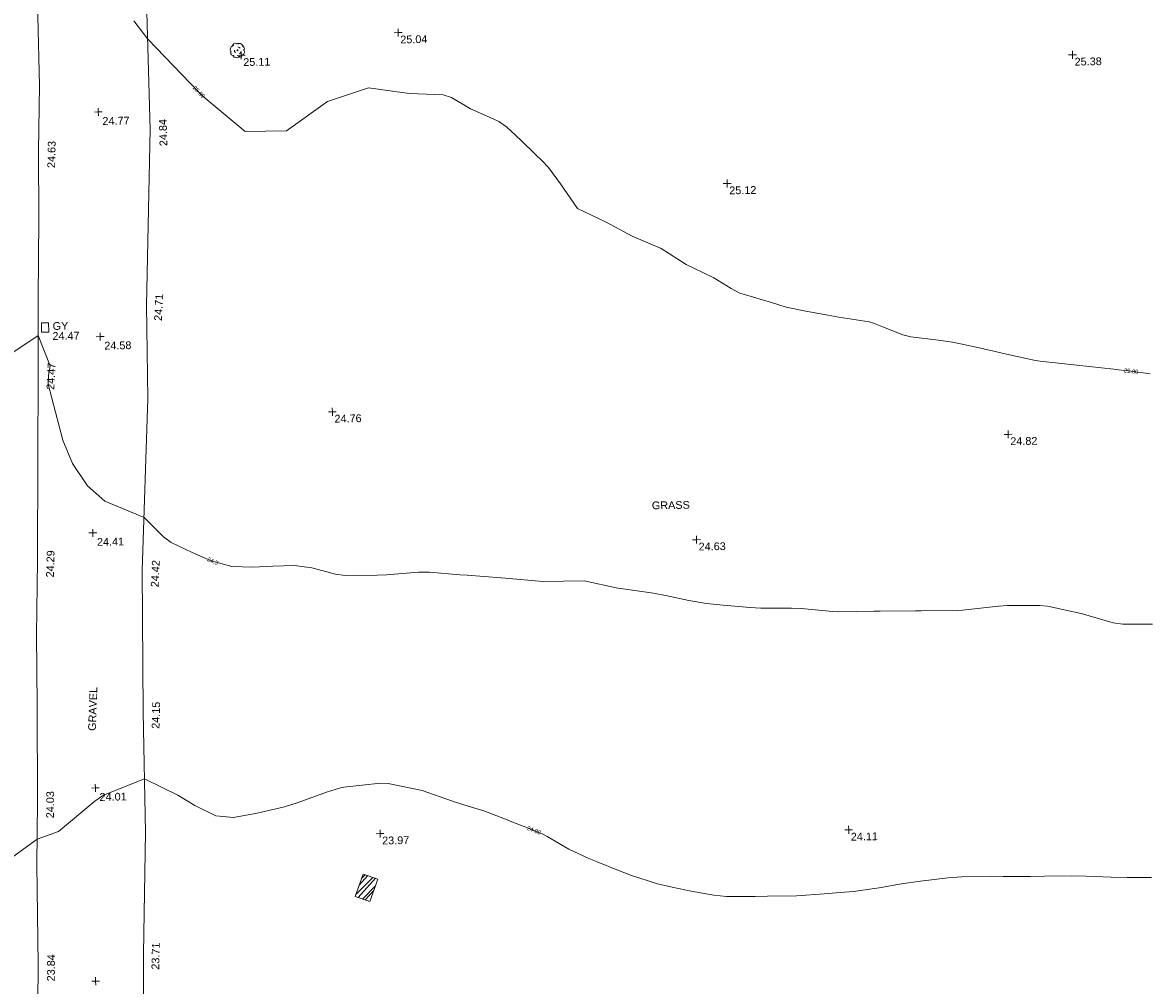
# Model space of a CAD drawing. Header units: millimetres. Extents: x -290717 to 520720, y -103372 to 287762.
# Tile 52 of 256: x -210665 to -156196, y -8846 to 37702. Entities that reach past the tile are written whole.
import ezdxf

# ---------------------------------------------------------------- set-up
doc = ezdxf.new("R2010")
doc.units = ezdxf.units.MM
doc.linetypes.add('IMPORT-HIDDEN2 _3_', pattern=[4762.5, 3175, -1587.5])
doc.linetypes.add('IMPORT-UG_ELEC_STREET LIGHTING_QLB2 _2_', pattern=[2700, 1500, -300.0000000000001, 0, -250, 150, -300.0000000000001, 0, -200])
for name, color, linetype, lineweight, true_color in [('00_TOPO_LEVEL_SPOT', 7, 'Continuous', 9, 0x666666), ('00_TOPO_SERV_GULLY', 7, 'Continuous', 9, 0x5252a5), ('00_TOPO_TREE', 7, 'Continuous', 9, 0x666666), ('01_DTM_CONTOUR_MJR', 7, 'Continuous', 9, 0x7f3f00), ('01_DTM_CONTOUR_MJR_LABELS', 7, 'Continuous', 9, 0x7f3f00), ('01_DTM_CONTOUR_MNR', 7, 'Continuous', 9, 0xa5a552), ('01_DTM_CONTOUR_MNR_LABELS', 7, 'Continuous', 9, 0xa5a552), ('12333-PUM-2D-U-0001-C01 - Rev2_REVIT IMPORT_dwg', 7, 'Continuous', 9, 0x767676), ('PUM-CHAMBER EXTENTS', 6, 'IMPORT-HIDDEN2 _3_', 9, 0xff00ff)]:
    doc.layers.add(name, color=color, linetype=linetype, lineweight=lineweight, true_color=true_color)
for name, color, linetype, lineweight in [('00_TOPO_ROAD_EDGE', 7, 'Continuous', 9), ('00_TOPO_SURFACE', 7, 'Continuous', 9), ('00_TOPO_SURVEY_TEXT', 7, 'Continuous', 9)]:
    doc.layers.add(name, color=color, linetype=linetype, lineweight=lineweight)
doc.styles.add('Swis721 Lt BT_1', font='swissl.ttf', dxfattribs={"height": 200})
doc.styles.add('Swis721 Lt BT_2', font='swissl.ttf', dxfattribs={"height": 375})

# ---------------------------------------------------------------- blocks, each defined once
blk = doc.blocks.new('12333-PUM-2D-U-0001-C01 - Rev2_REVIT IMPORT_dwg_MM-2077200-Site Location Plan Existing')
at = {"layer": '00_TOPO_LEVEL_SPOT', "color": 254, "true_color": 0xcccccc, "flags": 128}
for points in [[(0, -500.0000000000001), (0, 0), (-500.0000000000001, 0)], [(500.0000000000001, 0), (0, 0), (0, 500.0000000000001)]]:
    blk.add_lwpolyline(points, dxfattribs=at)
blk = doc.blocks.new('12333-PUM-2D-U-0001-C01 - Rev2_REVIT IMPORT_dwg_CONIFEROUS_TREE-2077217-Site Location Plan Existing')
at = {"layer": '00_TOPO_TREE', "color": 254, "true_color": 0xcccccc, "flags": 128}
for points in [[(533702110.0385227, 725595463.7541158), (533702131.4111426, 725595534.9961828), (533702181.2805896, 725595584.8656296), (533702252.5226565, 725595613.3624564), (533702323.7647233, 725595606.2382497), (533702387.8825836, 725595563.4930096)], [(533702045.9206625, 725595171.6616417), (533702010.299629, 725595235.7795019), (533701996.0512156, 725595307.0215687), (533702010.299629, 725595385.3878424), (533702053.0448691, 725595449.5057025), (533702110.0385227, 725595492.2509427), (533702181.2805896, 725595513.6235627)], [(533702188.4047962, 725595014.9290944), (533702117.1627293, 725595022.0533011), (533702060.1690759, 725595057.6743345), (533702024.5480424, 725595114.6679881), (533702017.4238357, 725595178.7858484), (533702038.7964557, 725595242.9037086)], [(533702252.5226565, 725595164.5374349), (533702209.7774163, 725595221.5310885), (533702202.6532096, 725595285.6489487)], [(533702302.3921033, 725595577.741423), (533702359.3857568, 725595599.114043), (533702430.6278237, 725595606.2382497), (533702494.7456839, 725595591.9898363), (533702551.7393374, 725595563.4930096), (533702594.4845776, 725595520.7477695), (533702630.105611, 725595463.7541158), (533702644.3540244, 725595399.6362557)], [(533702373.6341702, 725595435.2572892), (533702430.6278237, 725595413.8846691), (533702473.3730639, 725595378.2636356)], [(533702516.1183041, 725595193.0342617), (533702487.6214773, 725595143.1648148), (533702444.8762371, 725595107.5437814)], [(533702644.3540244, 725595314.1457754), (533702672.8508511, 725595257.1521219), (533702679.9750578, 725595193.0342617), (533702665.7266445, 725595128.9164015), (533702630.105611, 725595071.922748), (533702580.2361642, 725595036.3017145), (533702523.2425107, 725595007.8048878)], [(533702573.1119576, 725595470.8783227), (533702622.9814043, 725595449.5057025), (533702665.7266445, 725595413.8846691), (533702687.0992645, 725595356.8910155), (533702679.9750578, 725595299.897362), (533702651.4782311, 725595250.0279151)], [(533702459.1246505, 725594979.308061), (533702416.3794104, 725594943.6870276), (533702359.3857568, 725594922.3144073), (533702302.3921033, 725594915.1902008), (533702245.3984498, 725594922.3144073), (533702188.4047962, 725594950.8112342), (533702145.6595561, 725594986.4322678), (533702117.1627293, 725595036.3017145)], [(533702573.1119576, 725595057.6743345), (533702551.7393374, 725594993.5564744), (533702501.8698906, 725594950.8112342), (533702437.7520304, 725594936.5628209), (533702373.6341702, 725594965.0596476)]]:
    blk.add_lwpolyline(points, dxfattribs=at)
at = {"layer": '00_TOPO_TREE', "color": 254, "true_color": 0xcccccc}
blk.add_ellipse((533702345.1373435, 725595271.4005353), major_axis=(21.97742909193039, 0), ratio=0.9999999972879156, dxfattribs=at)
blk = doc.blocks.new('12333-PUM-2D-U-0001-C01 - Rev2_REVIT IMPORT_dwg_MGS62954_T2_Galway_ITM_3d_Rev1-2077680-Site Location Plan Existing')
at = {"layer": '00_TOPO_ROAD_EDGE', "color": 254, "true_color": 0xcccccc, "flags": 128}
blk.add_lwpolyline([(533694225.4888988, 725621808.1378025), (533693167.551217, 725618384.239008), (533693153.1463349, 725615479.5961965), (533693097.6791804, 725612522.6673918), (533692936.4225764, 725608756.4391732), (533692957.7561851, 725605690.8678811), (533692847.9136911, 725601459.441133), (533692723.5904968, 725597087.3924236), (533692751.2379111, 725593736.7062781), (533692655.3933582, 725590557.3361863), (533692610.1331753, 725587265.9190547), (533692501.5476387, 725583468.6500525), (533692437.9568186, 725579836.6147659), (533692357.7692985, 725575708.4400829), (533692252.8194736, 725570772.8348227), (533692150.7291324, 725567187.2317687), (533692110.9259745, 725563786.3116804), (533692044.1927385, 725559131.2316467), (533691966.5748448, 725556091.867842), (533691943.0793576, 725551251.1137476), (533691845.781235, 725547464.6601818)], dxfattribs=at)
at = {"layer": '00_TOPO_SERV_GULLY', "color": 254, "true_color": 0xcccccc}
for p, q in [((533692646.1000001, 725581810.2), (533692646.1000001, 725582267.4)), ((533692646.1000001, 725582267.4), (533692989.0000002, 725582267.4)), ((533692989.0000002, 725582267.4), (533692989.0000001, 725581810.2)), ((533692646.1000001, 725581810.2), (533692989.0000001, 725581810.2))]:
    blk.add_line(p, q, dxfattribs=at)
at = {"layer": '00_TOPO_SURFACE', "color": 254, "true_color": 0xcccccc, "flags": 128}
blk.add_lwpolyline([(533692754.6802897, 725598180.7209005), (533697986.9339907, 725598338.4652374), (533698067.5485318, 725591524.3370137), (533697736.7205736, 725583033.9028603), (533697720.1490978, 725578525.6829616), (533697311.5731469, 725570205.1877038), (533697228.3097098, 725563365.0054009), (533697241.6907456, 725557554.9672494), (533697050.5022258, 725551685.5860771), (533696924.6520149, 725545089.9104805), (533697054.1690972, 725540368.27573), (533697025.9682797, 725537415.0446205), (533696201.8743159, 725537109.5619403), (533695045.8774189, 725537091.7976207), (533693526.8178613, 725537201.8275604), (533692157.0509761, 725537502.6544216), (533691634.9249271, 725537799.6599817)], dxfattribs=at)
at = {"layer": '01_DTM_CONTOUR_MJR', "color": 254, "true_color": 0xcccccc, "flags": 128}
blk.add_lwpolyline([(533746182.0881227, 725578872.0881227), (533745264.4565312, 725579003.4458616), (533744650, 725579091.4044944), (533744427.7777779, 725579117.7777777), (533742650, 725579340.0000001), (533740872.2222223, 725579562.2222223), (533740650, 725579600.8024691), (533739250.0000001, 725579940.0000002), (533738650, 725580090.0000002), (533737650.0000001, 725580340.0000001), (533736650, 725580563.8023951), (533735983.3333334, 725580673.3333334), (533734650, 725580858.7861273), (533734268.306011, 725580958.306011), (533733338.1720432, 725581340.0000001), (533732862.3090279, 725581552.3090278), (533732650, 725581610.7641196), (533731181.5126052, 725581871.5126052), (533730650, 725581978.2113824), (533729507.755978, 725582197.7559782), (533728650.0000001, 725582402.0915033), (533727947.6629766, 725582637.6629769), (533726650.0000001, 725583038.9150091), (533726423.8020836, 725583113.8020833), (533726011.788618, 725583340.0000001), (533725185.479544, 725583875.4795442), (533724650.0000001, 725584138.6013988), (533723846.4285714, 725584536.4285717), (533722650.0000001, 725585340.0000001), (533721269.0476191, 725585959.0476192), (533720650.0000001, 725586299.6774194), (533719983.3333334, 725586673.3333334), (533718650.0000001, 725587340.0000001), (533717850.6006006, 725588540.6006006), (533717275.3687316, 725589340.0000001), (533716984.1666667, 725589674.1666667), (533716650.0000001, 725590003.3333334), (533715984.1666666, 725590674.1666667), (533715285.4166668, 725591340.0000001), (533714918.0907878, 725591608.0907878), (533714650.0000001, 725591742.7972028), (533713562.4423963, 725592252.4423963), (533712650.0000001, 725592812.6890756), (533712252.9185869, 725592942.9185867), (533710650.0000001, 725593043.1250001), (533710383.3690987, 725593073.3690988), (533708650.0000001, 725593340.0000001), (533706650.0000001, 725592715.0000001), (533704650.0000001, 725591340.0000001), (533702650.0000001, 725591340.0000001), (533700650.0000001, 725593076.2126248), (533700492.7242817, 725593229.0535632), (533700440.4095062, 725593285.1389383), (533698020.0000001, 725595880), (533697357.8914462, 725596791.0728407)], dxfattribs=at)
at = {"layer": '01_DTM_CONTOUR_MNR', "color": 254, "true_color": 0xcccccc, "flags": 128}
for points in [[(533746079.2857144, 725566769.2857144), (533744650, 725566795.218357), (533744178.2101168, 725566868.2101167), (533742650.0000001, 725567340.0000002), (533741030.3278689, 725567720.3278689), (533740650, 725567766.3038551), (533739092.2222223, 725567782.2222226), (533738650, 725567763.1354643), (533736913.121547, 725567603.1215472), (533736650.0000001, 725567590.0000002), (533734917.156863, 725567607.156863), (533734650, 725567610.4081633), (533732937.8571431, 725567627.8571429), (533732650, 725567627.857143), (533730937.8571431, 725567627.8571429), (533730650, 725567644.868316), (533729126.2443441, 725567816.2443441), (533728650.0000001, 725567840.0000002), (533727175.3623191, 725567865.362319), (533726650.0000002, 725567911.4285719), (533725360.6194692, 725568050.6194694), (533724540.7619384, 725568141.7661517), (533723698.322148, 725568291.6778529), (533722650.0000001, 725568536.4285718), (533721994.6280994, 725568684.6280997), (533720650.0000001, 725568895.5555558), (533720269.6721313, 725568959.6721315), (533718650.0000002, 725569340.0000001), (533716650.0000002, 725569340.0000001), (533714840.9090911, 725569530.9090912), (533714650.0000002, 725569548.6956525), (533713013.6363637, 725569703.6363636), (533712650.0000001, 725569738.8950276), (533711195.4545456, 725569885.4545456), (533710650.0000001, 725569900.6635073), (533709111.3526571, 725569801.3526571), (533708650.0000002, 725569782.2222226), (533707114.9406689, 725569804.940669), (533706650.0000002, 725569877.5816994), (533705504.5454546, 725570194.5454547), (533704650.0000002, 725570316.4397906), (533703626.4397908, 725570316.4397907), (533702650.0000002, 725570273.0143541), (533701638.7334888, 725570328.733489), (533700717.5207197, 725570595.4508282), (533700650.0000002, 725570615), (533699740.2037575, 725571032.1946845), (533698735.8496469, 725571546.2004176), (533698360.0303153, 725571822.7711132), (533697440.0000002, 725572770.0000001), (533695557.1260279, 725573590.5426608), (533694740.5244915, 725574353.2830436), (533694034.53267, 725575439.4423199), (533693576.1806498, 725576575.6657028), (533692915.8724892, 725579301.6827048), (533692940.9784951, 725579726.6564492), (533693029.4387509, 725580172.6535523), (533692470.0000001, 725581660.0000001), (533691193.5807245, 725580828.0152795)], [(533745824.1626794, 725554514.1626797), (533744650, 725554540.0000001), (533743874.4131456, 725554564.4131457), (533742650, 725554648.3778965), (533741981.6666667, 725554671.666667), (533740650, 725554671.666667), (533739981.6666667, 725554671.666667), (533738650, 725554695.7858377), (533738026.3285025, 725554716.3285028), (533736650, 725554716.3285028), (533735983.3333334, 725554673.3333335), (533734650, 725554539.099099), (533733737.7192984, 725554427.7192982), (533732650, 725554249.4634875), (533731404.4632769, 725554094.4632769), (533730761.6544515, 725554059.9787045), (533729989.6551723, 725554000.3448278), (533728650.0000001, 725553940.0000002), (533727250.0000001, 725553940.0000002), (533726650.0000001, 725553940.0000002), (533725273.6714977, 725553963.6714976), (533724650.0000001, 725554028.3629193), (533723559.4634874, 725554249.4634875), (533722650.0000001, 725554450.4336045), (533721949.2424242, 725554639.2424242), (533720650.0000001, 725555078.9455782), (533720458.9673914, 725555148.9673914), (533719983.3333334, 725555340.0000001), (533719049.5000001, 725555739.5000001), (533718650.0000001, 725555911.4285718), (533717688.7096775, 725556378.7096776), (533716650.0000001, 725557006.6666667), (533716439.4500001, 725557129.4499999), (533716019.8102331, 725557313.5515448), (533715959.5238097, 725557340.0000001), (533715031.3181819, 725557721.3181818), (533714650.0000001, 725557890.420168), (533713616.4179106, 725558306.4179106), (533712650.0000001, 725558610.1612905), (533712104.5454545, 725558794.5454547), (533710650.0000001, 725559340.0000001), (533709016.6666666, 725559706.6666669), (533708650.0000001, 725559723.486239), (533706872.2222223, 725559562.2222223), (533706650.0000001, 725559522.8089887), (533706030.952381, 725559340.0000001), (533704650.0000001, 725558867.2249999), (533703983.3333334, 725558673.3333335), (533702650.0000001, 725558378.4615386), (533701507.1428572, 725558197.1428573), (533700650.0000001, 725558286.0215056), (533699647.7644544, 725558813.8998163), (533698836.970765, 725559324.9323164), (533697240, 725560140), (533695247.8764358, 725559383.0884899), (533694829.7528638, 725559106.2504784), (533693048.3956897, 725557665.7012786), (533692000, 725557310.0000001), (533690634.7303807, 725556361.3962642)]]:
    blk.add_lwpolyline(points, dxfattribs=at)
at = {"xscale": 0.375, "yscale": 0.375, "zscale": 0.375}
for p in [(533710130.0000001, 725595990), (533702522.5777422, 725595028.9938899), (533742700.0000001, 725594350), (533695570.0000001, 725592410.0000001), (533725900.0000001, 725588420.0000001), (533695470, 725581550.0000001), (533706630, 725577720.0000001), (533739270.0000001, 725576060.0000001), (533694950.0000001, 725572070.0000002), (533724120, 725571230), (533694860, 725559740.0000001), (533708580.0000001, 725557290.0000001), (533731230, 725557080.0000002), (533694710.0000001, 725550400.0000001)]:
    blk.add_blockref('12333-PUM-2D-U-0001-C01 - Rev2_REVIT IMPORT_dwg_MM-2077200-Site Location Plan Existing', p, dxfattribs=at)
blk.add_blockref('12333-PUM-2D-U-0001-C01 - Rev2_REVIT IMPORT_dwg_CONIFEROUS_TREE-2077217-Site Location Plan Existing', (0, 0))
at = {"layer": '00_TOPO_LEVEL_SPOT', "char_height": 375, "width": 1495.902363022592, "attachment_point": 1, "line_spacing_factor": 1.005061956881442, "style": 'Swis721 Lt BT_2'}
for s, insert in [('25.04', (533710225.0808527, 725595842.6102245)), ('25.11', (533702617.6808528, 725594881.6102245)), ('25.38', (533742795.0808529, 725594202.6102245)), ('24.77', (533695763.6300437, 725592156.1974981)), ('25.12', (533725995.0808528, 725588272.6102246)), ('24.58', (533695663.6300438, 725581296.1974982)), ('24.76', (533706725.0808527, 725577572.6102245)), ('24.82', (533739365.0808529, 725575912.6102246)), ('24.41', (533695143.6300439, 725571816.1974981)), ('24.63', (533724215.0808527, 725571082.6102245)), ('24.01', (533695053.6300439, 725559486.1974982)), ('23.97', (533708675.0808529, 725557142.6102246)), ('24.11', (533731325.0808527, 725556932.6102245))]:
    blk.add_mtext(s, dxfattribs=dict(at, insert=insert))
at = {"layer": '00_TOPO_ROAD_EDGE', "color": 251, "true_color": 0x666666, "char_height": 375, "width": 1495.902363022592, "attachment_point": 1, "line_spacing_factor": 1.005061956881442, "style": 'Swis721 Lt BT_2'}
for s, insert, rotation in [('24.63', (533693058.7825613, 725589746.7176253), 87.68952197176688), ('24.47', (533692829.199917, 725579035.774746), 85.91189299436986), ('24.29', (533692653.6402299, 725569962.2088739), 87.39584998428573), ('24.03', (533692458.6030863, 725558316.4780183), 88.74018527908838), ('23.84', (533692355.7904359, 725550435.3372024), 88.36242165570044)]:
    blk.add_mtext(s, dxfattribs=dict(at, insert=insert, rotation=rotation))
at = {"layer": '00_TOPO_SERV_GULLY', "color": 251, "true_color": 0x666666, "char_height": 375, "attachment_point": 1, "line_spacing_factor": 1.005061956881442, "style": 'Swis721 Lt BT_2'}
for s, insert, width in [('GY', (533693184.8334212, 725582288.2523369), 821.5590755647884), ('24.47', (533693167.2577504, 725581805.229608), 1495.902363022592)]:
    blk.add_mtext(s, dxfattribs=dict(at, insert=insert, width=width))
at = {"layer": '00_TOPO_SURFACE', "color": 251, "true_color": 0x666666, "char_height": 375, "width": 1495.902363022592, "attachment_point": 1, "line_spacing_factor": 1.005061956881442, "style": 'Swis721 Lt BT_2'}
for s, insert, rotation in [('24.84', (533698505.9132929, 725590700.3458695), 90.7318577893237), ('24.71', (533698088.6520061, 725582275.2279104), 85.91189299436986), ('24.42', (533697705.1339297, 725569404.3953273), 86.254724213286), ('24.15', (533697629.2642874, 725562554.9474852), 87.4871027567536), ('23.71', (533697414.3318125, 725550915.3082854), 87.63229308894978)]:
    blk.add_mtext(s, dxfattribs=dict(at, insert=insert, rotation=rotation))
at = {"layer": '00_TOPO_SURVEY_TEXT', "color": 251, "true_color": 0x666666, "insert": (533721989.5107895, 725573112.0461918), "char_height": 375, "width": 2018.280965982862, "attachment_point": 1, "line_spacing_factor": 1.005061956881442, "style": 'Swis721 Lt BT_2'}
blk.add_mtext('GRASS', dxfattribs=at)
at = {"layer": '00_TOPO_SURVEY_TEXT', "color": 251, "true_color": 0x666666, "insert": (533694554.6326829, 725562511.3265973), "char_height": 375, "width": 2322.210334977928, "attachment_point": 1, "rotation": 86.96256564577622, "line_spacing_factor": 1.005061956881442, "style": 'Swis721 Lt BT_2'}
blk.add_mtext('GRAVEL', dxfattribs=at)
at = {"layer": '01_DTM_CONTOUR_MJR_LABELS', "color": 251, "true_color": 0x666666, "char_height": 200, "width": 797.8007824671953, "attachment_point": 2, "line_spacing_factor": 1.005061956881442, "style": 'Swis721 Lt BT_1'}
for insert, rotation in [((533700521.8627497, 725593360.0020564), 313.0078224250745), ((533745280.0466703, 725579112.9724106), 352.3207903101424)]:
    blk.add_mtext('25.00', dxfattribs=dict(at, insert=insert, rotation=rotation))
at = {"layer": '01_DTM_CONTOUR_MNR_LABELS', "color": 251, "true_color": 0x666666, "char_height": 200, "attachment_point": 2, "line_spacing_factor": 1.005061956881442, "style": 'Swis721 Lt BT_1'}
for s, insert, width, rotation in [('24.5', (533700765.686466, 725570695.1003983), 620.5117196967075, 335.96062027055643), ('24.00', (533716062.7605305, 725557415.5044227), 797.8007824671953, 337.57739708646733)]:
    blk.add_mtext(s, dxfattribs=dict(at, insert=insert, width=width, rotation=rotation))
blk = doc.blocks.new('12333-PUM-2D-U-0001-C01 - Rev2_REVIT IMPORT_dwg-1620468-Site Location Plan Existing')
at = {"layer": 'PUM-CHAMBER EXTENTS', "true_color": 0xffaaff}
h = blk.add_hatch(dxfattribs=at)
h.set_pattern_fill('FP_3', color=211, style=0, pattern_type=2)
h.set_pattern_definition([(45, (-533641079.65, -725615854.3560001), (-265.1650429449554, 265.1650429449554), []), (45, (-533640902.873, -725615854.3560001), (-265.1650429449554, 265.1650429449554), [])])
h.paths.add_polyline_path([(66955.3501529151, -61826.35617861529), (67356.3501528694, -60754.35617868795), (66651.35015279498, -60504.35617868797), (66250.35015284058, -61576.35617861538)])
at = {"layer": 'PUM-CHAMBER EXTENTS', "color": 211, "linetype": 'Continuous', "true_color": 0xffaaff, "flags": 128}
blk.add_lwpolyline([(67356.35015286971, -60754.35617868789), (66955.35015291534, -61826.35617861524), (66250.35015284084, -61576.35617861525), (66651.3501527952, -60504.35617868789)], close=True, dxfattribs=at)
blk.add_blockref('12333-PUM-2D-U-0001-C01 - Rev2_REVIT IMPORT_dwg_MGS62954_T2_Galway_ITM_3d_Rev1-2077680-Site Location Plan Existing', (-533641079.6498471, -725615854.3561786))

msp = doc.modelspace()

# ---------------------------------------------------------------- block references
at = {"layer": '12333-PUM-2D-U-0001-C01 - Rev2_REVIT IMPORT_dwg', "color": 254, "linetype": 'IMPORT-UG_ELEC_STREET LIGHTING_QLB2 _2_', "true_color": 0xffd4d4, "rotation": 0.9999999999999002}
msp.add_blockref('12333-PUM-2D-U-0001-C01 - Rev2_REVIT IMPORT_dwg-1620468-Site Location Plan Existing', (-261895.0770586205, 55869.5817132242), dxfattribs=at)

doc.saveas('drawing.dxf')
